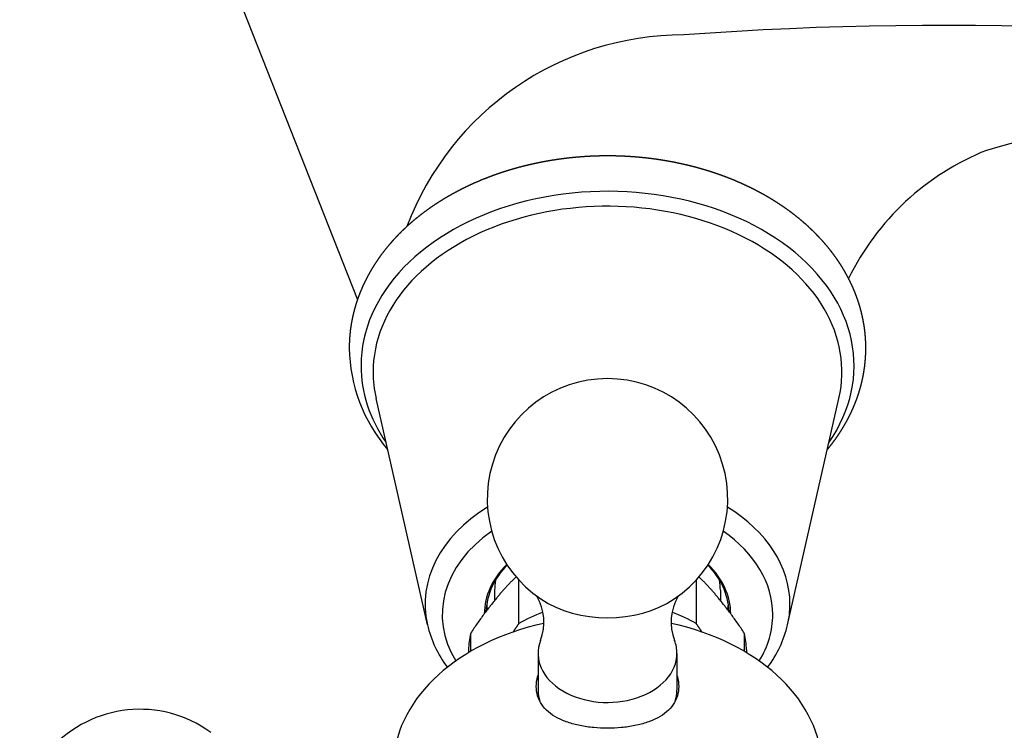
# Model space of a CAD drawing. Header units: millimetres. Extents: x -0.034 to 0.09, y -0.086 to 0.086.
# Tile 1 of 2: x -0.034 to 0.023, y -0.054 to -0.013. Entities that reach past the tile are written whole.
import ezdxf

# ---------------------------------------------------------------- set-up
doc = ezdxf.new("R2010")
doc.units = ezdxf.units.MM
doc.layers.add('BLOCKS', color=3, linetype='Continuous')

msp = doc.modelspace()

# ---------------------------------------------------------------- linework, layer by layer
at = {"layer": 'BLOCKS'}
for p, q in [((-0.01439397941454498, -0.02917754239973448), (-0.02380523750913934, -0.005304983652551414)), ((-0.01037290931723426, -0.04791219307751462), (-0.01332959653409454, -0.03487869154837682)), ((0.01037290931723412, -0.04791219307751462), (0.01332959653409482, -0.03487869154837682)), ((-0.005103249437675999, -0.04784340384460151), (-0.005103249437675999, -0.04534871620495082)), ((0.005103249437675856, -0.04534871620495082), (0.005103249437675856, -0.04784340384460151)), ((-0.006500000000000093, -0.04591790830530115), (-0.006500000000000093, -0.0465088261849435)), ((0.006499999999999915, -0.04591790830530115), (0.006499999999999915, -0.0465088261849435)), ((-0.007887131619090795, -0.0484118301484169), (-0.007887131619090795, -0.04945099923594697)), ((0.007887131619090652, -0.04945099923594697), (0.007887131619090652, -0.0484118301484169)), ((-0.008000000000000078, -0.04935870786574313), (-0.008000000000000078, -0.04951804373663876)), ((-0.004000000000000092, -0.04955950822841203), (-0.004000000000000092, -0.05168082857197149)), ((0.003999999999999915, -0.04955950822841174), (0.003999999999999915, -0.05168082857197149)), ((0.007999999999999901, -0.04935870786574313), (0.007999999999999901, -0.04951804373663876))]:
    msp.add_line(p, q, dxfattribs=at)
at = {"layer": 'BLOCKS', "linetype": 'Continuous', "ltscale": 5}
msp.add_arc((0.0191950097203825, -0.214099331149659), 0.2006884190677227, 80.27153992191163, 94.23156714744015, dxfattribs=at)
at = {"layer": 'BLOCKS'}
for centre, radius, start, end in [((0.004386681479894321, -0.0309914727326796), 0.01703347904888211, 89.99999999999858, 159.3533081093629), ((0.02743000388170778, -0.0345954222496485), 0.01507407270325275, 111.8225246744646, 153.9825783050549), ((-0.00573800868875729, -0.03186007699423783), 0.00913641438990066, 180.7797416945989, 220.7274586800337), ((1.4210854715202e-16, -0.04066764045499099), 0.006925, 303.6755670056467, 236.3244329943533), ((-0.002983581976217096, -0.04737765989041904), 0.004020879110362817, 134.0072589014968, 176.7007432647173), ((0.002986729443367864, -0.04737618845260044), 0.004017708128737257, 3.280854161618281, 46.01008315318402), ((-0.006612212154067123, -0.04775995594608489), 0.00294849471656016, 339.0232152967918, 30.26640678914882), ((0.00661543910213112, -0.04776022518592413), 0.002951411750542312, 149.7615774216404, 200.9494781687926), ((-0.004018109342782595, -0.04641811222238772), 0.006528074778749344, 193.2305564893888, 217.1610857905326), ((0.004022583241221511, -0.04641987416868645), 0.006523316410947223, 322.8272988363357, 346.7755148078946), ((-0.02692499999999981, -0.05970649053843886), 0.006925, 53.95307380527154, 306.0469261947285)]:
    msp.add_arc(centre, radius, start, end, dxfattribs=at)
at = {"layer": 'BLOCKS', "linetype": 'Continuous'}
msp.add_arc((0.05040866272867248, -0.120727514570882), 0.1041256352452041, 91.74197283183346, 105.9320477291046, dxfattribs=at)
at = {"layer": 'BLOCKS'}
for centre, major_axis, ratio, start_param, end_param in [((1.422969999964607e-06, -0.03300000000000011), (0.0141968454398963, -8.692773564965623e-19), 0.7071067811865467, 5.828447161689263, 9.42477796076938), ((-7.105427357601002e-17, -0.03336676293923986), (0.0135, -8.266092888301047e-19), 0.7071067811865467, 6.12413108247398, 9.42477796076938), ((1.422969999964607e-06, -0.03300000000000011), (0.0141968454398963, -8.692773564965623e-19), 0.7071067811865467, 3.141592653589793, 3.595650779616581), ((-7.105427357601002e-17, -0.03336676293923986), (0.0135, -8.266092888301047e-19), 0.7071067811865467, 3.141592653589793, 3.300646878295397), ((-7.105427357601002e-17, -0.04673563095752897), (0.01050551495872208, -6.432560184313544e-19), 0.7071067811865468, 2.288485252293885, 3.300646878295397), ((-7.105427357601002e-17, -0.04673563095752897), (0.01050551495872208, -6.432560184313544e-19), 0.7071067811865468, -7.184346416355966e-16, 0.853107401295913), ((-7.105427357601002e-17, -0.04733212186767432), (-0.00951782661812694, 5.827795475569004e-19), 0.7071067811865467, 5.488841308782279, 6.690754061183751), ((-7.105427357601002e-17, -0.04733212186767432), (-0.00951782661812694, 5.827795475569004e-19), 0.7071067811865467, 3.141592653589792, 3.935936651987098), ((-7.105427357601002e-17, -0.04733212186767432), (0.0071, -4.347352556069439e-19), 0.7071067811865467, 2.528240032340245, 3.131762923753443), ((-7.105427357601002e-17, -0.04733212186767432), (0.0071, -4.347352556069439e-19), 0.7071067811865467, 0.009829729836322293, 0.6133526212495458), ((-7.105427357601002e-17, -0.04591790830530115), (-0.006500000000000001, 3.979970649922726e-19), 0.7071067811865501, 6.159867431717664, 6.283185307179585), ((-7.105427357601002e-17, -0.04591790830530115), (-0.006500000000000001, 3.979970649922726e-19), 0.7071067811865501, 3.141592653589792, 3.264910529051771), ((-7.105427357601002e-17, -0.04011178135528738), (-0.01, 6.123031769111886e-19), 0.7071067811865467, 0.8605430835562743, 0.8667251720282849), ((-7.105427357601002e-17, -0.03870423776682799), (0.0115, -7.04148653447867e-19), 0.7071067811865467, 4.112853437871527, 4.115556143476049), ((-7.105427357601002e-17, -0.03870423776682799), (0.0115, -7.04148653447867e-19), 0.7071067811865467, 5.309221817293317, 5.31192452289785), ((-7.105427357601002e-17, -0.04011178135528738), (-0.01, 6.123031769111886e-19), 0.7071067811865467, 2.274867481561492, 2.281049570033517), ((-7.105427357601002e-17, -0.04354910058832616), (-0.005599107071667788, 3.428351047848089e-19), 0.7071067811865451, 0.8151006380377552, 2.326492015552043), ((-7.105427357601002e-17, -0.04626013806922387), (-0.007000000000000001, 4.286122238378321e-19), 0.7071067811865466, 0.1016818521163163, 0.157113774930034), ((-7.105427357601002e-17, -0.04626013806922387), (-0.007000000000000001, 4.286122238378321e-19), 0.7071067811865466, 2.984478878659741, 3.039910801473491), ((-7.105427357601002e-17, -0.04673563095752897), (0.01050551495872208, -6.432560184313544e-19), 0.7071067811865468, 6.124131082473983, 6.283185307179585), ((-7.105427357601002e-17, -0.05219982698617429), (0.008, -4.898425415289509e-19), 0.7071067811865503, 2.05399959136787, 2.262572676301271), ((-7.105427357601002e-17, -0.05219982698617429), (0.008, -4.898425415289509e-19), 0.7071067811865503, 0.8790199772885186, 1.087593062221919), ((-7.105427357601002e-17, -0.04733212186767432), (-0.00951782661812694, 5.827795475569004e-19), 0.7071067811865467, 2.734023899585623, 3.141592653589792), ((-7.105427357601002e-17, -0.05617095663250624), (-0.01235, 7.561944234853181e-19), 0.70710678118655, 5.014060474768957, 6.229973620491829), ((-7.105427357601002e-17, -0.05617095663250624), (-0.01235, 7.561944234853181e-19), 0.70710678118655, 3.19480434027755, 4.410717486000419), ((-7.105427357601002e-17, -0.04935870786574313), (-0.008, 4.898425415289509e-19), 0.7071067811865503, 6.115007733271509, 6.283185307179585), ((-7.105427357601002e-17, -0.04935870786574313), (-0.008, 4.898425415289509e-19), 0.7071067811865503, 3.141592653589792, 3.309770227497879), ((-7.105427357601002e-17, -0.04955950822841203), (-0.004, 2.449212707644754e-19), 0.7071067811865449, 6.017001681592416, 9.42477796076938), ((-7.105427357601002e-17, -0.04955950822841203), (-0.004, 2.449212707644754e-19), 0.7071067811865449, 3.141592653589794, 3.407776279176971), ((-7.105427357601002e-17, -0.05168082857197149), (-0.004, 2.449212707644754e-19), 0.7071067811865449, 1.851056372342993e-15, 0.2296605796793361), ((-7.105427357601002e-17, -0.05168082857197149), (-0.004, 2.449212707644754e-19), 0.7071067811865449, 2.911932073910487, 3.141592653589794)]:
    msp.add_ellipse(centre, major_axis=major_axis, ratio=ratio, start_param=start_param, end_param=end_param, dxfattribs=at)
for points, degree, knots in [([(0.01266089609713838, -0.03782607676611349), (0.01266621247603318, -0.03781978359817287), (0.01280469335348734, -0.03764904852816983), (0.01293929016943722, -0.03747605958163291), (0.01306993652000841, -0.03730085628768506), (0.01319656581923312, -0.03712348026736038), (0.0133191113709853, -0.03694397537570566), (0.01343750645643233, -0.03676238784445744), (0.01355168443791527, -0.03657876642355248), (0.01366157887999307, -0.03639316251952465), (0.01376712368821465, -0.03620563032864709), (0.01386825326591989, -0.03601622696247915), (0.01396490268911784, -0.03582501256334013), (0.01405700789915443, -0.0356320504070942), (0.01414450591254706, -0.03543740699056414), (0.01422733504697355, -0.03524115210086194), (0.01430543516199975, -0.03504335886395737), (0.01437874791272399, -0.0348441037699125), (0.01444592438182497, -0.03464740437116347), (0.0145083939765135, -0.03444945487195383), (0.01456610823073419, -0.03425033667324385), (0.01461902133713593, -0.03405013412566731), (0.01466709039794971, -0.03384893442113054), (0.01471027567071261, -0.0336468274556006), (0.01474854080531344, -0.03344390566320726), (0.01478185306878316, -0.03324026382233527), (0.01481018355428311, -0.0330359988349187), (0.01483350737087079, -0.03283120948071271), (0.01485180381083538, -0.03262599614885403), (0.01486505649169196, -0.03242046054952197), (0.01487325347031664, -0.03221470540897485), (0.01487638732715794, -0.03200883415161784), (0.01487445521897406, -0.03180295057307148), (0.0148674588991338, -0.03159715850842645), (0.01485540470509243, -0.03139156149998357), (0.01483888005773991, -0.03119231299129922), (0.01481761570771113, -0.03099343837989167), (0.01479162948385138, -0.03079502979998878), (0.01476094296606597, -0.03059717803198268), (0.01472558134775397, -0.03039997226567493), (0.01468557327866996, -0.03020349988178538), (0.01464095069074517, -0.03000784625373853), (0.01459174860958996, -0.02981309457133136), (0.01453800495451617, -0.02961932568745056), (0.01447976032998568, -0.02942661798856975), (0.01441705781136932, -0.02923504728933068), (0.01434994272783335, -0.02904468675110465), (0.01427846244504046, -0.02885560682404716), (0.01420266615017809, -0.02866787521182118), (0.01412260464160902, -0.02848155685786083), (0.01403833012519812, -0.02829671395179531), (0.01394989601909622, -0.02811340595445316), (0.01385226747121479, -0.02792196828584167), (0.01375014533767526, -0.02773236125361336), (0.01364359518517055, -0.02754464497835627), (0.01353268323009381, -0.02735887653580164), (0.01341747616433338, -0.02717511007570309), (0.01329804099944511, -0.026993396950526), (0.01317444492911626, -0.02681378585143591), (0.01304675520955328, -0.02663632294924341), (0.01291503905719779, -0.02646105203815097), (0.01277936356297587, -0.02628801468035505), (0.01263979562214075, -0.02611725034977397), (0.01249640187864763, -0.0259487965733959), (0.01234924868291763, -0.02578268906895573), (0.01219840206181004, -0.02561896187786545), (0.01204392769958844, -0.02545764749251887), (0.01188589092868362, -0.02529877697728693), (0.01172435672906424, -0.02514238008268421), (0.01155756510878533, -0.0249868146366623), (0.01138733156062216, -0.02483383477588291), (0.01121372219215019, -0.02468346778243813), (0.01103680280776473, -0.02453573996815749), (0.01085663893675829, -0.02439067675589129), (0.01067329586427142, -0.02424830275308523), (0.01048683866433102, -0.02410864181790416), (0.01029733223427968, -0.02397171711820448), (0.01010484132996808, -0.0238375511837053), (0.009909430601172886, -0.02370616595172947), (0.009711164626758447, -0.02357758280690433), (0.009510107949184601, -0.02345182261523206), (0.009306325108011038, -0.0233289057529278), (0.009099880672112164, -0.02320885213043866), (0.008890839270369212, -0.02309168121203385), (0.00867926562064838, -0.02297741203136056), (0.00846522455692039, -0.02286606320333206), (0.00824878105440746, -0.0227576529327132), (0.008023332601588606, -0.02264904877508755), (0.007795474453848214, -0.02254360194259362), (0.007565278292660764, -0.02244133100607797), (0.007332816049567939, -0.02234225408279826), (0.007098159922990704, -0.02224638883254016), (0.006861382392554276, -0.02215375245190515), (0.006622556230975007, -0.02206436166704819), (0.006381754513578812, -0.02197823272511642), (0.006139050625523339, -0.02189538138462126), (0.005894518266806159, -0.02181582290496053), (0.005648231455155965, -0.02173957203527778), (0.005400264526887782, -0.02166664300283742), (0.005150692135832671, -0.02159704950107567), (0.004899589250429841, -0.02153080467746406), (0.004647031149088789, -0.02146792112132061), (0.004393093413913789, -0.02140841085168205), (0.004137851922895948, -0.02135228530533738), (0.003881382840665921, -0.02129955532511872), (0.003622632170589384, -0.0212500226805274), (0.003362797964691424, -0.02120393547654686), (0.003101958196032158, -0.02116130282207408), (0.002840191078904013, -0.0211221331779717), (0.002577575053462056, -0.02108643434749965), (0.002314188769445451, -0.02105421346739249), (0.002050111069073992, -0.02102547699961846), (0.001785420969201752, -0.02100023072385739), (0.00152019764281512, -0.0209784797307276), (0.001254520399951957, -0.02096022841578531), (0.0009884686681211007, -0.02094548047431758), (0.0007221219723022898, -0.02093423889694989), (0.0004555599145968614, -0.02092650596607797), (0.0001888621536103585, -0.02092228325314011), (-7.789161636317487e-05, -0.02092157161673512), (-0.0003446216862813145, -0.02092437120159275), (-0.0006112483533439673, -0.02093068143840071), (-0.0008776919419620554, -0.02094050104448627), (-0.001143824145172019, -0.0209538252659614), (-0.001409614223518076, -0.02097065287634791), (-0.001674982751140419, -0.02099098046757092), (-0.001939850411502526, -0.02101480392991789), (-0.002204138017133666, -0.02104211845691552), (-0.002467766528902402, -0.02107291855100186), (-0.002730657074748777, -0.02110719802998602), (-0.002992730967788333, -0.02114495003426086), (-0.003253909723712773, -0.02118616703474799), (-0.003514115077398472, -0.02123084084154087), (-0.003773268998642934, -0.02127896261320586), (-0.00403129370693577, -0.02133052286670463), (-0.00428811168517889, -0.02138551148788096), (-0.004543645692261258, -0.02144391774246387), (-0.004797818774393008, -0.02150573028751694), (-0.005050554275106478, -0.02157093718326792), (-0.005301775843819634, -0.02163952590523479), (-0.005551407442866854, -0.02171148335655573), (-0.00579933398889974, -0.02178678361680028), (-0.006045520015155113, -0.02186542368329), (-0.006289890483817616, -0.02194738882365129), (-0.006532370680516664, -0.02203266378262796), (-0.006772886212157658, -0.02212123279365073), (-0.007011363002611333, -0.02221307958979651), (-0.007247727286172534, -0.02230818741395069), (-0.007481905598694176, -0.02240653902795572), (-0.00771382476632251, -0.02250811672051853), (-0.007943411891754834, -0.02261290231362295), (-0.008170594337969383, -0.02272087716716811), (-0.00839529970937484, -0.02283202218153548), (-0.0086174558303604, -0.02294631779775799), (-0.008836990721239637, -0.02306374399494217), (-0.00905383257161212, -0.0231842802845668), (-0.009267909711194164, -0.02330790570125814), (-0.009479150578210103, -0.02343459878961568), (-0.009687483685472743, -0.0235643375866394), (-0.009890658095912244, -0.02369566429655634), (-0.01009084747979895, -0.02382992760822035), (-0.01028798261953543, -0.02396710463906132), (-0.01048199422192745, -0.02410717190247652), (-0.0106728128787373, -0.02425010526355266), (-0.01086036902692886, -0.02439587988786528), (-0.01104459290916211, -0.02454447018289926), (-0.01122541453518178, -0.02469584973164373), (-0.01140276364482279, -0.0248499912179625), (-0.0115765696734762, -0.02500686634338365), (-0.01174676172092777, -0.02516644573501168), (-0.0119132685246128, -0.02532869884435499), (-0.01207601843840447, -0.02549359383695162), (-0.01223493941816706, -0.02566109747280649), (-0.0123899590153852, -0.02583117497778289), (-0.01254100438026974, -0.0260037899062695), (-0.01268800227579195, -0.02617890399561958), (-0.01283087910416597, -0.02635647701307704), (-0.01296304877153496, -0.02652783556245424), (-0.01309134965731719, -0.02670134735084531), (-0.01321571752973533, -0.02687697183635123), (-0.01333608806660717, -0.0270546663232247), (-0.01345239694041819, -0.0272343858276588), (-0.01356457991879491, -0.02741608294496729), (-0.01367257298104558, -0.02759970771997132), (-0.01377631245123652, -0.02778520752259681), (-0.01387573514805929, -0.02797252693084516), (-0.01397077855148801, -0.02816160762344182), (-0.01406138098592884, -0.02835238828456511), (-0.01414748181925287, -0.02854480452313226), (-0.01422902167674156, -0.02873878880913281), (-0.01430594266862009, -0.02893427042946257), (-0.01437818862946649, -0.02913117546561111), (-0.01444570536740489, -0.02932942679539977), (-0.01450844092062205, -0.02952894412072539), (-0.01456634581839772, -0.02972964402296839), (-0.01461927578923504, -0.02993104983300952), (-0.0146673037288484, -0.03013345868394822), (-0.01471038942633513, -0.03033677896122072), (-0.01474849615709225, -0.03054091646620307), (-0.01478159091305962, -0.03074577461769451), (-0.01480964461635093, -0.03095125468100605), (-0.01483263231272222, -0.03115725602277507), (-0.01485053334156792, -0.03136367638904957), (-0.01486333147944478, -0.03157041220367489), (-0.01487101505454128, -0.03177735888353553), (-0.01487357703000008, -0.03198441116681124)], 1, [2.611326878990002, 2.611326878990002, 2.611989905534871, 2.629736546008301, 2.647483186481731, 2.66522982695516, 2.68297646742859, 2.70072310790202, 2.718469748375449, 2.736216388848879, 2.753963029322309, 2.771709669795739, 2.789456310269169, 2.807202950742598, 2.824949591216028, 2.842696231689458, 2.860442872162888, 2.878189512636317, 2.895936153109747, 2.913335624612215, 2.930735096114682, 2.94813456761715, 2.965534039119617, 2.982933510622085, 3.000332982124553, 3.01773245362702, 3.035131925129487, 3.052531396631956, 3.069930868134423, 3.087330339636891, 3.104729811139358, 3.122129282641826, 3.139528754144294, 3.156928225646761, 3.174327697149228, 3.191727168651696, 3.208613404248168, 3.22549963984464, 3.242385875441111, 3.259272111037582, 3.276158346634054, 3.293044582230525, 3.309930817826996, 3.326817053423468, 3.343703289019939, 3.360589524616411, 3.377475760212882, 3.394361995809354, 3.411248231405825, 3.428134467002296, 3.445020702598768, 3.46190693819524, 3.478793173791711, 3.496587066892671, 3.51438095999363, 3.53217485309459, 3.54996874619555, 3.567762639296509, 3.585556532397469, 3.603350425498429, 3.621144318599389, 3.638938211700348, 3.656732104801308, 3.674525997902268, 3.692319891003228, 3.710113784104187, 3.727907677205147, 3.745701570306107, 3.763495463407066, 3.781289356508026, 3.799278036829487, 3.817266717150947, 3.835255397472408, 3.853244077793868, 3.87123275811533, 3.88922143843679, 3.90721011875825, 3.925198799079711, 3.943187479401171, 3.961176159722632, 3.979164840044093, 3.997153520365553, 4.015142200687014, 4.033130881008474, 4.051119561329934, 4.069108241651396, 4.087096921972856, 4.105085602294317, 4.123619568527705, 4.142153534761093, 4.160687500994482, 4.17922146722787, 4.197755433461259, 4.216289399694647, 4.234823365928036, 4.253357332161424, 4.271891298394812, 4.290425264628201, 4.308959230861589, 4.327493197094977, 4.346027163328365, 4.364561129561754, 4.383095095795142, 4.401629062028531, 4.420163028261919, 4.438696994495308, 4.457312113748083, 4.475927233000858, 4.494542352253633, 4.513157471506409, 4.531772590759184, 4.55038771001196, 4.569002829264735, 4.587617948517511, 4.606233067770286, 4.624848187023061, 4.643463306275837, 4.662078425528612, 4.680693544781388, 4.699308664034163, 4.717923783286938, 4.736538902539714, 4.755154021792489, 4.773769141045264, 4.792380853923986, 4.810992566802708, 4.829604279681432, 4.848215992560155, 4.866827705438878, 4.8854394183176, 4.904051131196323, 4.922662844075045, 4.941274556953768, 4.959886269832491, 4.978497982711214, 4.997109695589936, 5.015721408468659, 5.034333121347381, 5.052944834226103, 5.071556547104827, 5.09016825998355, 5.108779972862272, 5.127388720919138, 5.145997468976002, 5.164606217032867, 5.183214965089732, 5.201823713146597, 5.220432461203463, 5.239041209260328, 5.257649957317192, 5.276258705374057, 5.294867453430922, 5.313476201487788, 5.332084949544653, 5.350693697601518, 5.369302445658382, 5.387911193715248, 5.406519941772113, 5.425128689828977, 5.443737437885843, 5.462147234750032, 5.480557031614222, 5.498966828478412, 5.517376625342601, 5.535786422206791, 5.554196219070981, 5.572606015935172, 5.591015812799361, 5.60942560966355, 5.627835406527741, 5.646245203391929, 5.664655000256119, 5.683064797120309, 5.701474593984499, 5.719884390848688, 5.738294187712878, 5.756703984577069, 5.775113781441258, 5.792646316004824, 5.81017885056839, 5.827711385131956, 5.845243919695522, 5.862776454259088, 5.880308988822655, 5.897841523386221, 5.915374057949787, 5.932906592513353, 5.950439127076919, 5.967971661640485, 5.985504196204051, 6.003036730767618, 6.020569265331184, 6.038101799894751, 6.055634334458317, 6.073166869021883, 6.090699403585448, 6.108198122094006, 6.125696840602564, 6.143195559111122, 6.16069427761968, 6.178192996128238, 6.195691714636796, 6.213190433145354, 6.230689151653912, 6.248187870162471, 6.265686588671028, 6.283185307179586, 6.283185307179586]), ([(-7.105427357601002e-17, -0.05387285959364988), (-0.0002594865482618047, -0.05387285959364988), (-0.0005272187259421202, -0.05386108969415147), (-0.001058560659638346, -0.0538112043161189), (-0.001322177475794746, -0.05377309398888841), (-0.001826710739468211, -0.05367057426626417), (-0.002068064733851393, -0.05360604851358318), (-0.002513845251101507, -0.05345317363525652), (-0.002718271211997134, -0.05336475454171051), (-0.003080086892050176, -0.05317069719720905), (-0.00325014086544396, -0.05305830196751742), (-0.003550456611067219, -0.05280392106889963), (-0.003680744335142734, -0.0526618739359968), (-0.003890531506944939, -0.05235297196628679), (-0.003970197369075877, -0.0521857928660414), (-0.004074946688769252, -0.05183560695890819), (-0.004100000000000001, -0.05165256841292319), (-0.004100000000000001, -0.05128543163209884), (-0.004074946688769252, -0.05108978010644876), (-0.004015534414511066, -0.0508622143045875), (-0.004008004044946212, -0.0508351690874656), (-0.004000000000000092, -0.05080805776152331)], 3, [6.229097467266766, 6.229097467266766, 6.229097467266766, 6.229097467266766, 7.007557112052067, 7.007557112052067, 7.78601675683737, 7.78601675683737, 8.56447640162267, 8.56447640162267, 9.342936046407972, 9.342936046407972, 10.12175076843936, 10.12175076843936, 10.90056549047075, 10.90056549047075, 11.67938021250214, 11.67938021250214, 12.45819493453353, 12.45819493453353, 13.23700965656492, 13.23700965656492, 13.34165945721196, 13.34165945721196, 13.34165945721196, 13.34165945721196]), ([(0.003999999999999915, -0.0508080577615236), (0.004008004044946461, -0.05083516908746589), (0.004015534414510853, -0.0508622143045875), (0.004074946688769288, -0.05108978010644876), (0.004099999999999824, -0.05128543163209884), (0.004099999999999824, -0.05146900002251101), (0.004099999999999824, -0.05165256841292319), (0.004074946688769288, -0.05183560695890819), (0.003970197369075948, -0.0521857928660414), (0.00389053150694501, -0.05235297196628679), (0.003680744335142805, -0.0526618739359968), (0.003550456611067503, -0.05280392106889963), (0.003250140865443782, -0.05305830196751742), (0.003080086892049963, -0.05317069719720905), (0.002718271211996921, -0.05336475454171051), (0.002513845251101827, -0.05345317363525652), (0.002068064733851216, -0.05360604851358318), (0.001826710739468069, -0.05367057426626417), (0.001322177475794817, -0.05377309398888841), (0.001058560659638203, -0.0538112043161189), (0.000527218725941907, -0.05386108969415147), (0.0002594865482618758, -0.05387285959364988), (-7.105427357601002e-17, -0.05387285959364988)], 3, [24.03292534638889, 24.03292534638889, 24.03292534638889, 24.03292534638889, 24.13757514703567, 24.13757514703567, 24.91638986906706, 24.91638986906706, 24.91638986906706, 25.69520459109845, 25.69520459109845, 26.47401931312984, 26.47401931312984, 27.25283403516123, 27.25283403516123, 28.03164875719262, 28.03164875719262, 28.81010840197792, 28.81010840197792, 29.58856804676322, 29.58856804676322, 30.36702769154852, 30.36702769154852, 31.14548733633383, 31.14548733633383, 31.14548733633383, 31.14548733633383])]:
    msp.add_open_spline(points, degree=degree, knots=knots, dxfattribs=at)
for points, weights in [([(-0.005269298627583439, -0.04516098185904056), (-0.006569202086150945, -0.04642324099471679), (-0.007887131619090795, -0.0484118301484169)], [1.007109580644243, 1.062898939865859, 1]), ([(0.007887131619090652, -0.0484118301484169), (0.006569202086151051, -0.04642324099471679), (0.005269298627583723, -0.04516098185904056)], [1, 1.062898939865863, 1.007109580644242]), ([(-0.005430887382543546, -0.04832787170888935), (-0.005269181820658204, -0.04809377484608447), (-0.005103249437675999, -0.04784340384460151)], [1.013322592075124, 1.007506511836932, 1]), ([(0.005103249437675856, -0.04784340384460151), (0.005269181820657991, -0.04809377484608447), (0.005430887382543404, -0.04832787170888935)], [1, 1.007506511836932, 1.013322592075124])]:
    msp.add_rational_spline(points, weights, degree=2, dxfattribs=at)

doc.saveas('drawing.dxf')
